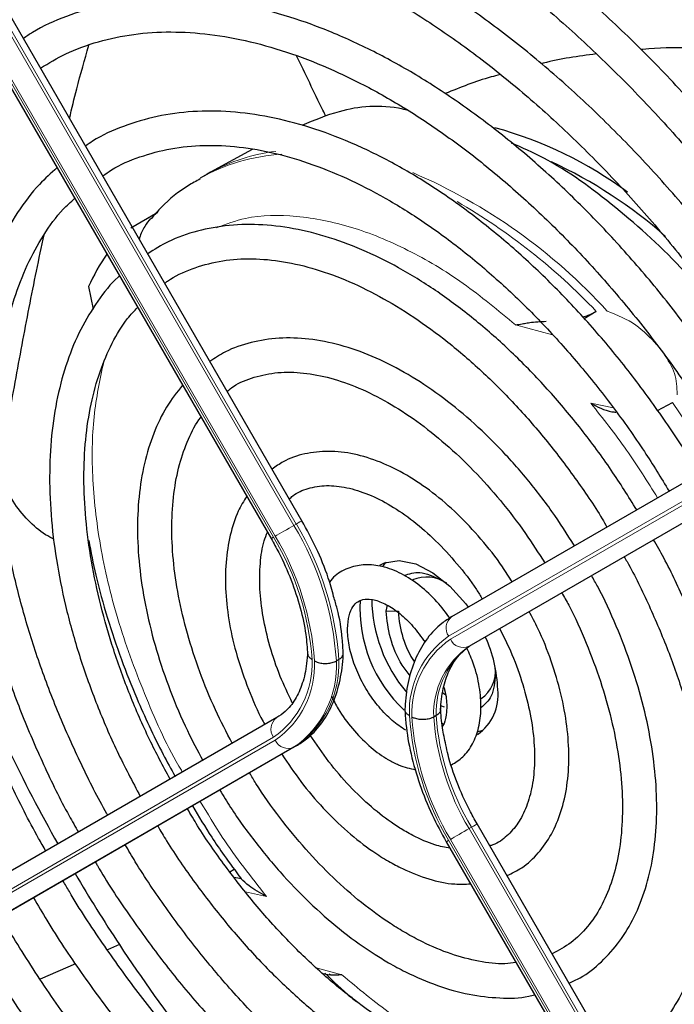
# Paper-space layout 'Blatt4' of a CAD drawing. Header units: millimetres. Extents: x 5 to 418, y 2 to 292.
# Tile 58 of 118: x 85.16 to 91.52, y 230.67 to 240.25. Entities that reach past the tile are written whole.
import ezdxf

# ---------------------------------------------------------------- set-up
doc = ezdxf.new("R2010")
doc.units = ezdxf.units.MM

psp = doc.layouts.new('Blatt4')

# ---------------------------------------------------------------- linework, layer by layer
at = {"color": 7, "linetype": 'Continuous', "lineweight": 25}
for p, q in [((87.9007, 235.3721), (83.9042, 242.2943)), ((83.6042, 242.121), (87.6007, 235.1988)), ((87.4173, 238.9842), (87.0114, 238.7613)), ((86.9798, 238.7435), (86.9096, 238.7029)), ((87.0114, 238.7613), (86.9798, 238.7435)), ((86.2365, 238.2203), (86.5002, 238.3742)), ((85.8245, 237.6498), (85.8692, 237.4295)), ((90.7612, 237.4089), (90.6456, 237.337)), ((89.3578, 234.4403), (93.3543, 236.7482)), ((89.548, 234.1653), (93.5446, 236.4732)), ((91.358, 236.445), (91.5027, 236.5236)), ((88.7197, 234.4916), (88.7308, 234.55)), ((88.2585, 234.0231), (88.235, 234.0095)), ((89.2713, 233.6986), (89.295, 233.6834)), ((89.2874, 233.5601), (89.25, 233.5731)), ((89.2047, 233.4769), (89.1811, 233.4633)), ((87.6556, 233.4573), (83.6591, 231.1494)), ((89.2604, 233.4039), (89.2813, 233.3926)), ((89.612, 233.3231), (89.6624, 233.3351)), ((87.8458, 233.1823), (83.8493, 230.8744)), ((93.5995, 225.5016), (89.6029, 232.4238)), ((89.3029, 232.2505), (93.2994, 225.3283)), ((87.1996, 231.9571), (87.2424, 231.9833)), ((86.1258, 231.2505), (86.0092, 231.1993)), ((85.6988, 231.0631), (85.3561, 230.9128)), ((88.1093, 230.9699), (88.1639, 230.9557))]:
    psp.add_line(p, q, dxfattribs=at)
at = {"color": 7, "linetype": 'Continuous', "lineweight": 18}
for p, q in [((87.8223, 235.3268), (83.8257, 242.249)), ((83.8493, 242.2626), (87.8458, 235.3404)), ((87.6245, 235.2126), (83.628, 242.1348)), ((83.6447, 242.1444), (87.6412, 235.2222)), ((90.336, 237.1803), (89.9769, 237.2775)), ((93.3233, 236.5571), (89.3267, 234.2492)), ((89.3434, 234.2203), (93.3399, 236.5282)), ((93.521, 236.4595), (89.5245, 234.1517)), ((90.7081, 236.516), (90.9291, 236.4693)), ((87.8458, 235.3404), (87.8223, 235.3268)), ((88.7197, 234.4916), (88.8375, 234.4916)), ((89.548, 234.1653), (89.5245, 234.1517)), ((83.628, 230.9583), (87.6245, 233.2662)), ((87.6412, 233.2373), (83.6447, 230.9294)), ((87.8458, 233.1823), (87.8223, 233.1687)), ((83.8257, 230.8608), (87.8223, 233.1687)), ((89.548, 232.3921), (89.5245, 232.3785)), ((89.5245, 232.3785), (93.521, 225.4563)), ((93.5446, 225.4699), (89.548, 232.3921)), ((89.3267, 232.2643), (93.3233, 225.3421)), ((93.3399, 225.3517), (89.3434, 232.2739)), ((87.5562, 231.7189), (87.353, 231.7618)), ((88.0389, 231.0247), (88.2874, 230.9574))]:
    psp.add_line(p, q, dxfattribs=at)
at = {"color": 7, "linetype": 'Continuous', "lineweight": 18, "flags": 128}
for points in [[(91.5027, 236.5236), (91.8164, 236.0594), (91.907, 235.9125)], [(87.6412, 235.2222), (87.6579, 235.2319), (87.678, 235.2435), (87.7007, 235.2566), (87.7253, 235.2708), (87.7507, 235.2855), (87.776, 235.3), (87.8001, 235.314), (87.8223, 235.3268)], [(87.8458, 235.3404), (87.8651, 235.3515), (87.8807, 235.3605), (87.8921, 235.3671), (87.8989, 235.371), (87.9007, 235.3721)], [(89.6029, 232.4238), (89.6011, 232.4227), (89.5943, 232.4188), (89.5829, 232.4122), (89.5673, 232.4032), (89.548, 232.3921)], [(89.5245, 232.3785), (89.5023, 232.3657), (89.4782, 232.3517), (89.4529, 232.3372), (89.4275, 232.3225), (89.4029, 232.3083), (89.3802, 232.2952), (89.3601, 232.2836), (89.3434, 232.2739)], [(89.3267, 232.2643), (89.3141, 232.257), (89.3061, 232.2524), (89.3029, 232.2506), (89.3029, 232.2505)]]:
    psp.add_lwpolyline(points, dxfattribs=at)
at = {"color": 7, "linetype": 'Continuous', "lineweight": 25, "flags": 128}
for points in [[(88.6572, 234.9402), (88.704, 234.9623), (88.8461, 234.9845), (89.0063, 234.9521), (89.1743, 234.8673), (89.3397, 234.7354), (89.4921, 234.5646), (89.5164, 234.5319)], [(88.7198, 234.9679), (88.7065, 234.9552), (88.6873, 234.934)]]:
    psp.add_lwpolyline(points, dxfattribs=at)
at = {"color": 7, "linetype": 'Continuous', "lineweight": 25}
for centre, radius, start, end in [((88.7513, 235.4452), 3.8866, 53.4485, 74.72547), ((88.3446, 234.6163), 4.6861, 48.72604, 64.9889), ((87.8662, 236.7014), 2.2513, 145.83955, 155.08414), ((89.1119, 234.4737), 0.3507, 55.81024, 112.86683), ((89.8273, 234.5237), 1.3635, 176.72655, 226.86042), ((90.0129, 234.6288), 1.4339, 180.69955, 220.10508), ((89.8267, 234.5317), 0.99, 182.31609, 212.78142), ((88.4912, 233.6919), 1.3132, 1.64984, 24.82643), ((89.4588, 233.909), 0.3238, 304.5077, 6.80448), ((89.35, 233.6731), 0.4575, 304.20343, 7.10875), ((99.7942, 240.2749), 16.3785, 205.73768, 209.42324), ((99.8221, 240.2872), 16.4088, 210.57672, 213.41658), ((85.4726, 222.7985), 9.2753, 78.57755, 79.00227), ((99.0579, 239.7511), 15.4758, 213.31781, 222.21309)]:
    psp.add_arc(centre, radius, start, end, dxfattribs=at)
at = {"color": 7, "linetype": 'Continuous', "lineweight": 18}
for centre, radius, start, end in [((87.8074, 237.117), 1.8224, 93.2506, 119.51711), ((87.8608, 237.2032), 1.7746, 96.9623, 118.59809), ((86.805, 233.7066), 5.4986, 42.35526, 66.72727), ((86.4054, 233.2749), 6.0053, 43.5031, 60.00238), ((85.2955, 233.8119), 2.9461, 3.84586, 30.94452), ((85.3191, 233.8255), 2.9461, 3.84586, 30.94452), ((105.0048, 205.096), 34.7719, 119.98928, 120.03464), ((85.3243, 233.8345), 2.6814, 4.03412, 30.92588), ((85.2998, 233.8193), 2.7296, 3.99715, 30.92952), ((89.4398, 234.3289), 0.1383, 126.35124, 215.18509), ((89.8388, 233.5159), 0.8944, 124.92656, 182.49063), ((89.8457, 233.5006), 0.8777, 124.91275, 182.4318), ((89.9829, 233.4932), 0.8023, 124.84397, 182.13721), ((90.0064, 233.5068), 0.8023, 124.84397, 182.13721), ((89.469, 234.2784), 0.1384, 204.8163, 293.64307), ((87.1222, 233.9859), 0.8777, 304.91275, 2.4318), ((87.1291, 233.9707), 0.8944, 304.92656, 2.49063), ((87.2662, 233.9633), 0.9698, 304.98315, 2.73052), ((87.2898, 233.9769), 0.9698, 304.98315, 2.73052), ((91.6682, 233.6673), 2.7296, 183.99715, 210.92952), ((91.6436, 233.652), 2.6814, 184.03412, 210.92588), ((91.6394, 233.6446), 2.4649, 184.21856, 210.90782), ((91.6629, 233.6582), 2.4649, 184.21856, 210.90782), ((87.7376, 233.3459), 0.1383, 126.35124, 215.18509), ((87.7668, 233.2954), 0.1384, 204.8163, 293.64307)]:
    psp.add_arc(centre, radius, start, end, dxfattribs=at)
at = {"color": 7, "linetype": 'Continuous', "lineweight": 25}
for points, knots in [([(93.5703, 236.8729), (93.5003, 236.9921), (93.3108, 237.3152), (92.9736, 237.8226), (92.5638, 238.3929), (92.1324, 238.9381), (91.683, 239.4561), (91.2178, 239.9437), (90.7393, 240.3984), (90.2501, 240.8177), (89.7527, 241.1991), (89.2499, 241.5405), (88.7443, 241.8401), (88.2386, 242.0959), (87.7356, 242.3064), (87.238, 242.4704), (86.7486, 242.5867), (86.2704, 242.6545), (85.8061, 242.6735), (85.3588, 242.6432), (84.9306, 242.5648), (84.5261, 242.4358), (84.2096, 242.2993), (84.0387, 242.1893), (83.9848, 242.1546)], [0, 0, 0, 0, 0.027836, 0.075404, 0.122977, 0.170555, 0.218143, 0.265742, 0.313355, 0.360985, 0.408634, 0.456301, 0.503986, 0.551687, 0.599395, 0.647094, 0.694763, 0.742373, 0.789887, 0.837268, 0.884487, 0.931535, 0.978434, 1, 1, 1, 1]), ([(84.1515, 241.8659), (84.1989, 241.8969), (84.3564, 241.9999), (84.652, 242.1269), (85.0352, 242.2471), (85.4418, 242.3172), (85.8672, 242.3402), (86.3095, 242.3154), (86.7659, 242.2432), (87.2341, 242.124), (87.7114, 241.9585), (88.1953, 241.7476), (88.6831, 241.4923), (89.172, 241.194), (89.6593, 240.8543), (90.1419, 240.475), (90.6173, 240.0583), (91.0826, 239.6065), (91.535, 239.1221), (91.9719, 238.6079), (92.3912, 238.0671), (92.7883, 237.5015), (93.0861, 237.0464), (93.2419, 236.7758), (93.2819, 236.7064)], [0, 0, 0, 0, 0.02099, 0.069851, 0.118688, 0.167389, 0.215899, 0.264215, 0.312366, 0.360395, 0.408346, 0.456251, 0.504137, 0.552018, 0.599903, 0.6478, 0.695711, 0.743637, 0.791578, 0.839533, 0.887498, 0.935471, 0.983451, 1, 1, 1, 1]), ([(92.9662, 236.5241), (92.8936, 236.6467), (92.7087, 236.9593), (92.3829, 237.4418), (91.9949, 237.9695), (91.586, 238.4712), (91.1599, 238.9447), (90.7189, 239.3867), (90.2658, 239.7945), (89.8034, 240.1655), (89.3345, 240.4973), (88.8618, 240.7877), (88.3883, 241.0347), (87.9169, 241.2367), (87.4506, 241.3921), (86.9924, 241.4997), (86.5453, 241.5586), (86.1125, 241.5686), (85.6974, 241.5289), (85.3016, 241.442), (84.9324, 241.3018), (84.6936, 241.1904), (84.5866, 241.1141), (84.5859, 241.1135)], [0, 0, 0, 0, 0.032875, 0.083822, 0.134775, 0.185738, 0.236713, 0.287705, 0.338718, 0.389753, 0.440814, 0.491899, 0.543005, 0.594125, 0.645237, 0.696311, 0.747305, 0.798171, 0.848856, 0.899324, 0.949573, 0.99965, 1, 1, 1, 1]), ([(84.7558, 240.8193), (84.8123, 240.8556), (84.9716, 240.9582), (85.2626, 241.0767), (85.6241, 241.1777), (86.0081, 241.2289), (86.4102, 241.233), (86.8281, 241.1894), (87.2589, 241.0986), (87.7, 240.9613), (88.1488, 240.7783), (88.6023, 240.5506), (89.0575, 240.2796), (89.5116, 239.9671), (89.9614, 239.6148), (90.404, 239.2251), (90.8363, 238.8005), (91.2555, 238.3437), (91.6588, 237.8579), (92.0427, 237.3455), (92.3855, 236.8455), (92.5878, 236.509), (92.6785, 236.358)], [0, 0, 0, 0, 0.02882, 0.081368, 0.133858, 0.186143, 0.238166, 0.289941, 0.341521, 0.392971, 0.444344, 0.49568, 0.547008, 0.598338, 0.649681, 0.701044, 0.752426, 0.803828, 0.855246, 0.906678, 0.95812, 1, 1, 1, 1]), ([(92.3633, 236.1759), (92.2724, 236.3256), (92.0757, 236.6499), (91.7434, 237.1256), (91.3758, 237.6034), (90.9886, 238.0538), (90.5857, 238.4742), (90.1696, 238.8612), (89.7432, 239.2122), (89.3097, 239.5243), (88.8721, 239.7952), (88.4334, 240.0227), (87.9968, 240.205), (87.5655, 240.3404), (87.1429, 240.4276), (86.7323, 240.4659), (86.3374, 240.4544), (85.9607, 240.3947), (85.6081, 240.2832), (85.3513, 240.1713), (85.2221, 240.0825), (85.1928, 240.0623)], [0, 0, 0, 0, 0.047335, 0.102503, 0.157679, 0.212871, 0.268083, 0.323322, 0.378591, 0.433894, 0.489232, 0.544601, 0.599988, 0.65536, 0.710671, 0.765857, 0.820841, 0.875554, 0.929964, 0.984107, 1, 1, 1, 1]), ([(85.3587, 239.7751), (85.4389, 239.8233), (85.6155, 239.9294), (85.919, 240.0379), (86.2605, 240.1104), (86.6228, 240.134), (87.0017, 240.1102), (87.3945, 240.0391), (87.7984, 239.9214), (88.2103, 239.758), (88.6274, 239.5498), (89.0464, 239.2984), (89.464, 239.0056), (89.8769, 238.6736), (90.2819, 238.3046), (90.6758, 237.9018), (91.0552, 237.4678), (91.4182, 237.0067), (91.7578, 236.5198), (91.9774, 236.1855), (92.0757, 236.0109), (92.0761, 236.0101)], [0, 0, 0, 0, 0.047732, 0.104951, 0.162001, 0.218715, 0.275061, 0.331102, 0.386935, 0.442647, 0.498302, 0.553942, 0.609585, 0.665249, 0.720938, 0.776655, 0.832397, 0.88816, 0.943939, 0.999729, 1, 1, 1, 1]), ([(85.6412, 239.2856), (85.664, 239.3818), (85.7213, 239.6245), (85.7886, 239.8562), (85.8292, 239.9962)], [0, 0, 0, 0, 0.39617, 1, 1, 1, 1]), ([(88.1339, 239.3032), (88.124, 239.3237), (88.0288, 239.5214), (87.9324, 239.7187), (87.8461, 239.8954)], [0, 0, 0, 0, 0.103823, 1, 1, 1, 1]), ([(90.7603, 239.912), (90.5869, 239.8891), (90.4071, 239.8654), (90.2339, 239.8193), (90.2278, 239.8176)], [0, 0, 0, 0, 0.9648302, 1, 1, 1, 1]), ([(92.2453, 239.9476), (92.2052, 239.9515), (92.0133, 239.9702), (91.6693, 239.9736), (91.3593, 239.9714), (91.2034, 239.9559), (91.1976, 239.9553)], [0, 0, 0, 0, 0.113999, 0.545324, 0.983102, 1, 1, 1, 1]), ([(89.8283, 239.7119), (89.7984, 239.7042), (89.6157, 239.6572), (89.4406, 239.5861), (89.2942, 239.5266)], [0, 0, 0, 0, 0.16348, 1, 1, 1, 1]), ([(85.4109, 232.1611), (85.3872, 232.2018), (85.2632, 232.4148), (85.0654, 232.814), (84.8212, 233.3537), (84.6106, 233.8993), (84.4322, 234.4447), (84.2882, 234.9861), (84.1795, 235.5191), (84.1068, 236.0395), (84.0705, 236.5432), (84.0707, 237.0262), (84.1073, 237.4847), (84.1796, 237.9152), (84.2867, 238.3145), (84.4279, 238.6794), (84.6011, 239.009), (84.8083, 239.2957), (84.969, 239.4812), (85.0681, 239.5578), (85.0791, 239.5663)], [0, 0, 0, 0, 0.01444, 0.075617, 0.136785, 0.197937, 0.259068, 0.32017, 0.381239, 0.442268, 0.503257, 0.564207, 0.625127, 0.686037, 0.746963, 0.807957, 0.869101, 0.930499, 0.992258, 1, 1, 1, 1]), ([(88.9216, 239.3663), (88.9081, 239.3694), (88.6704, 239.4247), (88.3133, 239.3899), (88.0187, 239.2663), (87.9009, 239.2169)], [0, 0, 0, 0, 0.034713, 0.614228, 1, 1, 1, 1]), ([(91.7579, 235.8263), (91.7335, 235.8688), (91.6163, 236.0725), (91.3807, 236.4207), (91.0535, 236.8649), (90.7045, 237.2821), (90.3394, 237.6702), (89.9605, 238.0253), (89.5712, 238.3443), (89.1748, 238.6242), (88.7745, 238.8626), (88.3738, 239.0569), (87.9762, 239.2052), (87.5852, 239.3058), (87.2045, 239.3575), (86.8382, 239.3592), (86.4895, 239.3123), (86.1647, 239.213), (85.933, 239.1129), (85.8197, 239.0323), (85.7969, 239.0161)], [0, 0, 0, 0, 0.015977, 0.076619, 0.137271, 0.197942, 0.258641, 0.319377, 0.380158, 0.440989, 0.501871, 0.562796, 0.623736, 0.68463, 0.74539, 0.805902, 0.866048, 0.925763, 0.985086, 1, 1, 1, 1]), ([(85.9641, 238.7264), (85.9919, 238.7462), (86.1024, 238.8249), (86.3224, 238.9162), (86.6223, 238.9984), (86.9454, 239.0301), (87.2856, 239.0149), (87.6402, 238.9523), (88.0059, 238.8432), (88.3794, 238.6886), (88.7574, 238.4896), (89.1366, 238.2481), (89.5131, 237.9659), (89.8835, 237.6458), (90.2441, 237.2905), (90.5916, 236.9034), (90.9217, 236.4876), (91.2177, 236.073), (91.391, 235.7894), (91.4701, 235.6601)], [0, 0, 0, 0, 0.0213, 0.084609, 0.147915, 0.210788, 0.273103, 0.334941, 0.396461, 0.457805, 0.519077, 0.580333, 0.641603, 0.702907, 0.764251, 0.825634, 0.887048, 0.948488, 1, 1, 1, 1]), ([(92.2114, 237.0893), (92.0188, 237.3317), (91.6237, 237.8287), (90.9543, 238.4327), (90.3795, 238.8536), (90.0423, 238.9994), (89.9377, 239.0447)], [0, 0, 0, 0, 0.27983, 0.573837, 0.867844, 1, 1, 1, 1]), ([(85.5187, 238.8049), (85.4609, 238.7528), (85.3198, 238.6257), (85.1314, 238.3756), (84.9507, 238.0641), (84.8057, 237.7141), (84.6964, 237.3304), (84.6242, 236.9159), (84.5899, 236.4747), (84.5937, 236.0109), (84.6354, 235.5289), (84.7146, 235.0331), (84.8303, 234.5278), (84.9815, 234.0175), (85.1663, 233.5065), (85.3852, 233.0005), (85.5732, 232.6111), (85.6966, 232.3968), (85.7272, 232.3437)], [0, 0, 0, 0, 0.045337, 0.11062, 0.176282, 0.242384, 0.308874, 0.375644, 0.442577, 0.509583, 0.576595, 0.64358, 0.710528, 0.777438, 0.844314, 0.911165, 0.977999, 1, 1, 1, 1]), ([(86.9121, 238.6973), (86.8723, 238.6757), (86.7358, 238.6015), (86.5734, 238.4711), (86.4669, 238.3476), (86.4336, 238.3091)], [0, 0, 0, 0, 0.220093, 0.756421, 1, 1, 1, 1]), ([(86.0133, 232.509), (86.0106, 232.5137), (85.9158, 232.6741), (85.7535, 233.0035), (85.5314, 233.4925), (85.3438, 233.9876), (85.1884, 234.4816), (85.0678, 234.9703), (84.9826, 235.449), (84.9335, 235.9129), (84.9209, 236.3576), (84.9445, 236.7789), (85.0038, 237.1727), (85.0979, 237.5353), (85.2252, 237.8644), (85.3859, 238.1545), (85.5411, 238.3708), (85.6526, 238.4735), (85.6901, 238.508)], [0, 0, 0, 0, 0.002079, 0.0709956, 0.1399002, 0.2087813, 0.2776278, 0.3464294, 0.4151767, 0.4838633, 0.5524879, 0.6210596, 0.6896049, 0.758159, 0.8268012, 0.8956606, 0.9649124, 1, 1, 1, 1]), ([(86.4284, 238.3131), (86.4088, 238.2881), (86.3659, 238.2334), (86.3306, 238.1604), (86.3205, 238.1158), (86.3194, 238.111)], [0, 0, 0, 0, 0.428379, 0.939585, 1, 1, 1, 1]), ([(91.1551, 235.4782), (91.0741, 235.6079), (90.9053, 235.8784), (90.6194, 236.2643), (90.3081, 236.6363), (89.9797, 236.9782), (89.6382, 237.2865), (89.2872, 237.5576), (88.9302, 237.7885), (88.571, 237.9762), (88.2134, 238.1183), (87.8614, 238.2127), (87.5194, 238.2576), (87.1916, 238.2528), (86.8835, 238.1965), (86.6168, 238.1044), (86.4664, 238.0104), (86.4011, 237.9695)], [0, 0, 0, 0, 0.062858, 0.131038, 0.199246, 0.2675, 0.335815, 0.404205, 0.472678, 0.541229, 0.609831, 0.678385, 0.746745, 0.814711, 0.882086, 0.948789, 1, 1, 1, 1]), ([(84.9769, 235.998), (85.0226, 236.2383), (85.1143, 236.7204), (85.2452, 237.4462), (85.3443, 237.9186), (85.3935, 238.1538)], [0, 0, 0, 0, 0.33288, 0.667872, 1, 1, 1, 1]), ([(86.5671, 237.6819), (86.5761, 237.689), (86.6551, 237.7514), (86.8295, 237.8267), (87.0904, 237.903), (87.3761, 237.9277), (87.6785, 237.9058), (87.9945, 237.8367), (88.3204, 237.7217), (88.6526, 237.562), (88.9874, 237.359), (89.3206, 237.1151), (89.6483, 236.8329), (89.9662, 236.5156), (90.271, 236.1673), (90.5561, 235.7905), (90.7552, 235.5026), (90.8501, 235.3373), (90.8653, 235.3109)], [0, 0, 0, 0, 0.009214, 0.081011, 0.153071, 0.224451, 0.2949, 0.364606, 0.433868, 0.502926, 0.57193, 0.640938, 0.709995, 0.779115, 0.848296, 0.917527, 0.986793, 1, 1, 1, 1]), ([(86.1262, 237.7527), (86.1221, 237.7492), (86.0413, 237.6814), (85.9122, 237.5101), (85.7439, 237.2388), (85.6136, 236.9258), (85.5184, 236.5801), (85.4608, 236.2039), (85.4412, 235.8021), (85.46, 235.3795), (85.5166, 234.941), (85.6104, 234.4916), (85.7398, 234.0363), (85.904, 233.5805), (86.098, 233.1289), (86.2521, 232.8367), (86.3288, 232.6912)], [0, 0, 0, 0, 0.0040331, 0.0787105, 0.15389, 0.2297523, 0.3062488, 0.3831976, 0.4603971, 0.5376927, 0.6149725, 0.6922005, 0.7693684, 0.8464819, 0.9235537, 1, 1, 1, 1]), ([(86.6186, 232.8585), (86.5505, 232.9863), (86.4072, 233.2554), (86.2243, 233.6776), (86.0647, 234.1156), (85.9392, 234.5516), (85.8485, 234.9797), (85.7936, 235.3948), (85.775, 235.7916), (85.7923, 236.1654), (85.8452, 236.5113), (85.9318, 236.8261), (86.0523, 237.1038), (86.176, 237.3131), (86.2695, 237.4127), (86.3023, 237.4477)], [0, 0, 0, 0, 0.072943, 0.153521, 0.234056, 0.314528, 0.394918, 0.475208, 0.555393, 0.63548, 0.715511, 0.795552, 0.875749, 0.95636, 1, 1, 1, 1]), ([(90.6287, 237.355), (90.6467, 237.36), (90.6964, 237.3737), (90.736, 237.3952), (90.7612, 237.4089)], [0, 0, 0, 0, 0.362002, 1, 1, 1, 1]), ([(89.9769, 237.2775), (89.9981, 237.2807), (90.0329, 237.286), (90.081, 237.2943), (90.1539, 237.3066), (90.2195, 237.3094), (90.2753, 237.3118)], [0, 0, 0, 0, 0.259433, 0.424802, 0.511819, 1, 1, 1, 1]), ([(90.5506, 235.1291), (90.4785, 235.2419), (90.3295, 235.4751), (90.0748, 235.802), (89.7981, 236.1099), (89.5059, 236.3852), (89.203, 236.6243), (88.8934, 236.8232), (88.5813, 236.9785), (88.2712, 237.0873), (87.968, 237.1469), (87.6765, 237.1564), (87.404, 237.113), (87.1773, 237.036), (87.0552, 236.9543), (87.0062, 236.9215)], [0, 0, 0, 0, 0.074384, 0.153857, 0.233394, 0.313032, 0.392803, 0.472727, 0.552799, 0.632945, 0.712925, 0.792378, 0.870881, 0.948205, 1, 1, 1, 1]), ([(87.1733, 236.6321), (87.1931, 236.6479), (87.2713, 236.7104), (87.4344, 236.774), (87.6617, 236.8208), (87.9119, 236.8171), (88.1766, 236.7669), (88.4519, 236.6707), (88.7335, 236.53), (89.0171, 236.3469), (89.2979, 236.1238), (89.5715, 235.8644), (89.8321, 235.5721), (90.0654, 235.2706), (90.1995, 235.0588), (90.2609, 234.9618)], [0, 0, 0, 0, 0.0289718, 0.1142789, 0.1997976, 0.2836232, 0.3657637, 0.4469139, 0.5276542, 0.6083059, 0.6889878, 0.7697749, 0.8506782, 0.9316791, 1, 1, 1, 1]), ([(86.7391, 236.6911), (86.6854, 236.6225), (86.5757, 236.4825), (86.4534, 236.2244), (86.3629, 235.9323), (86.3103, 235.6085), (86.2959, 235.2591), (86.3201, 234.8895), (86.3822, 234.506), (86.4808, 234.1142), (86.6153, 233.7205), (86.7662, 233.36), (86.8847, 233.1377), (86.9359, 233.0417)], [0, 0, 0, 0, 0.087458, 0.178657, 0.271088, 0.364497, 0.458466, 0.552645, 0.646789, 0.740833, 0.834772, 0.928628, 1, 1, 1, 1]), ([(90.7081, 236.516), (90.7722, 236.4811), (90.8466, 236.4406), (90.9394, 236.4294), (90.9523, 236.4279)], [0, 0, 0, 0, 0.861249, 1, 1, 1, 1]), ([(87.2234, 233.2078), (87.1674, 233.3155), (87.0486, 233.5438), (86.9029, 233.9031), (86.7817, 234.2751), (86.6954, 234.6416), (86.6445, 234.9955), (86.6295, 235.331), (86.6503, 235.6419), (86.7046, 235.9245), (86.7944, 236.1684), (86.8677, 236.32), (86.9173, 236.3781), (86.9188, 236.3799)], [0, 0, 0, 0, 0.090298, 0.19153, 0.29266, 0.393638, 0.494422, 0.594988, 0.69535, 0.795611, 0.895939, 0.99677, 1, 1, 1, 1]), ([(85.4902, 235.1916), (85.4626, 235.2056), (85.3715, 235.252), (85.2361, 235.3722), (85.1067, 235.5284), (85.0165, 235.6938), (84.973, 235.8304), (84.9676, 235.9402), (84.9749, 235.9855), (84.9769, 235.998)], [0, 0, 0, 0, 0.108489, 0.357548, 0.606037, 0.752666, 0.900362, 0.972485, 1, 1, 1, 1]), ([(89.9427, 234.7781), (89.9122, 234.8274), (89.8207, 234.9752), (89.6423, 235.1988), (89.4146, 235.4426), (89.1714, 235.6515), (88.9193, 235.8218), (88.6627, 235.9487), (88.4073, 236.0277), (88.159, 236.0563), (87.927, 236.03), (87.7407, 235.9689), (87.6463, 235.8993), (87.6113, 235.8734)], [0, 0, 0, 0, 0.04971, 0.148978, 0.248408, 0.348108, 0.448168, 0.548614, 0.64925, 0.749315, 0.847677, 0.943478, 1, 1, 1, 1]), ([(87.7784, 235.584), (87.7893, 235.5946), (87.841, 235.6445), (87.9579, 235.6916), (88.1325, 235.7222), (88.3325, 235.7018), (88.5447, 235.6358), (88.7639, 235.5256), (88.9848, 235.3736), (89.2024, 235.1834), (89.4085, 234.9581), (89.5613, 234.7645), (89.6356, 234.6423), (89.6543, 234.6115)], [0, 0, 0, 0, 0.029258, 0.138407, 0.250078, 0.356664, 0.459361, 0.560618, 0.661623, 0.762745, 0.864149, 0.965811, 1, 1, 1, 1]), ([(87.3635, 235.6097), (87.3346, 235.5629), (87.265, 235.4503), (87.1975, 235.2335), (87.1557, 234.9695), (87.1539, 234.6791), (87.1907, 234.3716), (87.2645, 234.0538), (87.3767, 233.7353), (87.4707, 233.5116), (87.5341, 233.4008), (87.5399, 233.3906)], [0, 0, 0, 0, 0.088797, 0.21354, 0.340937, 0.469926, 0.599428, 0.728789, 0.857907, 0.986829, 1, 1, 1, 1]), ([(88.2087, 234.635), (88.1924, 234.6951), (88.1493, 234.854), (88.0456, 235.1042), (87.9475, 235.2857), (87.9007, 235.3721)], [0, 0, 0, 0, 0.241522, 0.639043, 1, 1, 1, 1]), ([(87.8062, 233.6022), (87.7656, 233.6876), (87.6793, 233.8691), (87.5847, 234.1518), (87.5178, 234.4385), (87.4864, 234.7114), (87.4915, 234.9597), (87.5185, 235.1462), (87.5533, 235.2339), (87.5643, 235.2618)], [0, 0, 0, 0, 0.140593, 0.298994, 0.456939, 0.614254, 0.770852, 0.926891, 1, 1, 1, 1]), ([(87.6007, 235.1988), (87.6257, 235.1539), (87.6988, 235.0226), (87.7995, 234.7962), (87.8881, 234.5264), (87.9405, 234.2813), (87.951, 234.1357), (87.9556, 234.0718)], [0, 0, 0, 0, 0.121243, 0.354097, 0.586718, 0.818525, 1, 1, 1, 1]), ([(91.1018, 229.8277), (91.1366, 229.8437), (91.2618, 229.9012), (91.4503, 230.0482), (91.6632, 230.2647), (91.8422, 230.5244), (91.9879, 230.8212), (92.0981, 231.1535), (92.1714, 231.5176), (92.2068, 231.9093), (92.2039, 232.3239), (92.1629, 232.7564), (92.0845, 233.2019), (91.9696, 233.6552), (91.8202, 234.1117), (91.636, 234.5653), (91.4682, 234.9263), (91.3529, 235.1294), (91.3195, 235.1882)], [0, 0, 0, 0, 0.025432, 0.09144, 0.157422, 0.22372, 0.290583, 0.358045, 0.425981, 0.494211, 0.562575, 0.63096, 0.699308, 0.767604, 0.835849, 0.904052, 0.972225, 1, 1, 1, 1]), ([(85.8278, 235.1791), (85.8491, 235.0678), (85.897, 234.8186), (86.0046, 234.4313), (86.1386, 234.0304), (86.2772, 233.6805), (86.4153, 233.3726), (86.5384, 233.1185), (86.6281, 232.9571), (86.6673, 232.8866)], [0, 0, 0, 0, 0.1462633, 0.3272573, 0.5007674, 0.6642332, 0.7811274, 0.9044572, 1, 1, 1, 1]), ([(91.0327, 235.0226), (91.042, 235.0067), (91.1321, 234.8525), (91.2776, 234.5471), (91.4641, 234.1121), (91.6158, 233.6736), (91.7343, 233.2389), (91.8175, 232.8131), (91.8648, 232.4014), (91.8758, 232.009), (91.851, 231.6407), (91.7909, 231.301), (91.6971, 230.9937), (91.5709, 230.7222), (91.4145, 230.4879), (91.2269, 230.2964), (91.0665, 230.172), (90.9603, 230.1269), (90.9352, 230.1162)], [0, 0, 0, 0, 0.007987, 0.077271, 0.146533, 0.215753, 0.284916, 0.354005, 0.423006, 0.491916, 0.560748, 0.629544, 0.698364, 0.767357, 0.836765, 0.906897, 0.977993, 1, 1, 1, 1]), ([(89.3441, 234.418), (89.3015, 234.4752), (89.2113, 234.5962), (89.0486, 234.7455), (88.8688, 234.864), (88.6886, 234.9326), (88.5169, 234.9517), (88.3596, 234.9218), (88.2378, 234.861), (88.1855, 234.797), (88.168, 234.7755)], [0, 0, 0, 0, 0.126718, 0.268234, 0.411401, 0.556585, 0.683781, 0.805045, 0.934619, 1, 1, 1, 1]), ([(88.8943, 234.8388), (88.9431, 234.8559), (89.0468, 234.8923), (89.1796, 234.8306), (89.25, 234.7979)], [0, 0, 0, 0, 0.470262, 1, 1, 1, 1]), ([(90.4971, 230.875), (90.5333, 230.8912), (90.6488, 230.9427), (90.8156, 231.0788), (90.9936, 231.2769), (91.1369, 231.5164), (91.2459, 231.7912), (91.3183, 232.0993), (91.3528, 232.4359), (91.3488, 232.7956), (91.3066, 233.1725), (91.2267, 233.5606), (91.1115, 233.9544), (90.9602, 234.3466), (90.8267, 234.6439), (90.7355, 234.8038), (90.7153, 234.8393)], [0, 0, 0, 0, 0.034804, 0.110957, 0.187067, 0.263784, 0.341517, 0.420224, 0.499594, 0.579283, 0.659033, 0.738718, 0.818313, 0.897826, 0.977281, 1, 1, 1, 1]), ([(88.3027, 234.0771), (88.2997, 234.1266), (88.291, 234.2696), (88.2626, 234.4574), (88.2205, 234.5959), (88.2087, 234.635)], [0, 0, 0, 0, 0.275641, 0.795667, 1, 1, 1, 1]), ([(90.4263, 234.6725), (90.4491, 234.632), (90.5389, 234.4729), (90.6673, 234.1831), (90.8076, 233.811), (90.9127, 233.4404), (90.9834, 233.0788), (91.0181, 232.7324), (91.017, 232.4072), (90.9808, 232.1087), (90.911, 231.8419), (90.8098, 231.6103), (90.6787, 231.4175), (90.5222, 231.2617), (90.3962, 231.1934), (90.3331, 231.1592)], [0, 0, 0, 0, 0.027614, 0.108697, 0.189719, 0.270641, 0.351426, 0.432043, 0.512486, 0.59279, 0.673063, 0.753515, 0.834611, 0.917039, 1, 1, 1, 1]), ([(88.9091, 233.3364), (88.8869, 233.3501), (88.8219, 233.3905), (88.7105, 233.4879), (88.5868, 233.6346), (88.4809, 233.8054), (88.4011, 233.987), (88.3532, 234.1656), (88.3391, 234.3263), (88.356, 234.4559), (88.3954, 234.544), (88.4441, 234.5915), (88.5023, 234.6136), (88.5989, 234.6089), (88.7185, 234.5642), (88.8515, 234.4748), (88.9834, 234.3498), (89.0594, 234.2436), (89.0976, 234.1903)], [0, 0, 0, 0, 0.032778, 0.096298, 0.160575, 0.225403, 0.29037, 0.354897, 0.418511, 0.481016, 0.543198, 0.607254, 0.68171, 0.742597, 0.808137, 0.871777, 0.935579, 1, 1, 1, 1]), ([(88.9519, 233.8652), (88.9253, 233.8989), (88.8392, 234.008), (88.745, 234.2391), (88.7281, 234.4075), (88.7197, 234.4916)], [0, 0, 0, 0, 0.182718, 0.591359, 1, 1, 1, 1]), ([(89.3578, 234.4403), (89.3248, 234.4192), (89.2355, 234.362), (89.1138, 234.233), (89.0052, 234.0486), (88.9334, 233.8321), (88.9066, 233.6532), (88.9018, 233.5502), (88.9009, 233.5317)], [0, 0, 0, 0, 0.1203368, 0.3258354, 0.5327833, 0.7445269, 0.9541311, 1, 1, 1, 1]), ([(89.8931, 231.9212), (89.9424, 231.9447), (90.0566, 231.9989), (90.2031, 232.1373), (90.3321, 232.3208), (90.4254, 232.5411), (90.4825, 232.7933), (90.5015, 233.0734), (90.4815, 233.3743), (90.4235, 233.6886), (90.3276, 234.0077), (90.2223, 234.2779), (90.1386, 234.4348), (90.1094, 234.4894)], [0, 0, 0, 0, 0.0709895, 0.1641959, 0.2575599, 0.3526288, 0.4498979, 0.5487885, 0.6484077, 0.7480702, 0.8475585, 0.946872, 1, 1, 1, 1]), ([(89.8208, 234.3228), (89.8517, 234.2634), (89.9319, 234.1091), (90.0286, 233.8515), (90.1103, 233.5612), (90.1561, 233.2817), (90.1668, 233.0214), (90.1431, 232.7878), (90.0874, 232.5874), (90.0039, 232.4233), (89.8929, 232.3014), (89.8012, 232.2308), (89.7363, 232.2141), (89.7256, 232.2113)], [0, 0, 0, 0, 0.063601, 0.165373, 0.266904, 0.368074, 0.468795, 0.569085, 0.669207, 0.76971, 0.872125, 0.978915, 1, 1, 1, 1]), ([(89.2481, 233.5256), (89.2506, 233.5638), (89.258, 233.6751), (89.2951, 233.8372), (89.3668, 233.9939), (89.4528, 234.1016), (89.5197, 234.1463), (89.548, 234.1653)], [0, 0, 0, 0, 0.121998, 0.35528, 0.588901, 0.826298, 1, 1, 1, 1]), ([(87.9556, 234.097), (87.953, 234.0588), (87.9457, 233.9475), (87.9086, 233.7854), (87.8368, 233.6287), (87.7509, 233.521), (87.6839, 233.4763), (87.6556, 233.4573)], [0, 0, 0, 0, 0.121998, 0.35528, 0.588901, 0.826298, 1, 1, 1, 1]), ([(87.8458, 233.1823), (87.8788, 233.2034), (87.9682, 233.2606), (88.0898, 233.3896), (88.1984, 233.574), (88.2702, 233.7905), (88.297, 233.9694), (88.3019, 234.0724), (88.3027, 234.0909)], [0, 0, 0, 0, 0.120337, 0.325835, 0.532783, 0.744527, 0.954131, 1, 1, 1, 1]), ([(87.9554, 234.0826), (87.9554, 234.0816), (87.955, 234.0758), (87.9584, 234.0651), (87.9658, 234.0511), (87.976, 234.0398), (87.9868, 234.031), (87.9941, 234.0261), (87.9984, 234.0236), (87.9991, 234.0232)], [0, 0, 0, 0, 0.043164, 0.266738, 0.48434, 0.708238, 0.839781, 0.97267, 1, 1, 1, 1]), ([(88.2585, 234.0231), (88.2641, 234.0266), (88.2755, 234.0339), (88.2882, 234.0465), (88.2971, 234.0602), (88.3018, 234.0723), (88.3019, 234.0797), (88.3019, 234.0822)], [0, 0, 0, 0, 0.218214, 0.442758, 0.660971, 0.885507, 1, 1, 1, 1]), ([(89.3529, 232.9981), (89.392, 233.022), (89.4758, 233.0731), (89.5651, 233.2012), (89.6247, 233.3602), (89.6471, 233.5472), (89.6299, 233.7558), (89.5829, 233.9564), (89.5276, 234.081), (89.5044, 234.1331)], [0, 0, 0, 0, 0.12448, 0.266559, 0.411606, 0.564488, 0.723656, 0.884548, 1, 1, 1, 1]), ([(88.0227, 234.0096), (88.0235, 234.0091), (88.0278, 234.0067), (88.0362, 234.0025), (88.0513, 233.9963), (88.0708, 233.9905), (88.0949, 233.986), (88.1201, 233.9839), (88.1454, 233.9842), (88.1704, 233.9871), (88.194, 233.9923), (88.2161, 233.9996), (88.2286, 234.0062), (88.235, 234.0095)], [0, 0, 0, 0, 0.01342, 0.077283, 0.141796, 0.247648, 0.356562, 0.462304, 0.571105, 0.676797, 0.78555, 0.891242, 1, 1, 1, 1]), ([(89.7803, 233.8793), (89.7735, 233.802), (89.7608, 233.6573), (89.6783, 233.5862), (89.6399, 233.5532)], [0, 0, 0, 0, 0.534725, 1, 1, 1, 1]), ([(89.2822, 233.7517), (89.2894, 233.7216), (89.3102, 233.6341), (89.3085, 233.5107), (89.2908, 233.4103), (89.2709, 233.3784), (89.2651, 233.3691)], [0, 0, 0, 0, 0.179637, 0.523495, 0.861797, 1, 1, 1, 1]), ([(88.1863, 233.668), (88.2077, 233.6256), (88.2649, 233.5121), (88.3896, 233.3458), (88.5467, 233.1823), (88.6688, 233.0914), (88.7662, 233.0334), (88.8618, 232.9834), (88.9505, 232.9629), (89.0058, 232.9502)], [0, 0, 0, 0, 0.115772, 0.309757, 0.504702, 0.690871, 0.718511, 0.824468, 1, 1, 1, 1]), ([(88.9009, 233.5455), (88.9038, 233.496), (88.912, 233.3531), (88.9551, 233.1057), (89.0416, 232.8075), (89.1572, 232.5185), (89.2559, 232.3369), (89.3029, 232.2505)], [0, 0, 0, 0, 0.119661, 0.345415, 0.570792, 0.795741, 1, 1, 1, 1]), ([(88.9452, 233.477), (88.9445, 233.4774), (88.9402, 233.4799), (88.9329, 233.4848), (88.9223, 233.4935), (88.9121, 233.5048), (88.9046, 233.5186), (88.9012, 233.5293), (88.9015, 233.5351), (88.9016, 233.5361)], [0, 0, 0, 0, 0.027692, 0.159469, 0.292587, 0.511005, 0.735743, 0.953935, 1, 1, 1, 1]), ([(89.1811, 233.4633), (89.175, 233.46), (89.1625, 233.4535), (89.1406, 233.4462), (89.1168, 233.4409), (89.092, 233.4381), (89.0665, 233.4377), (89.0415, 233.4397), (89.0172, 233.4442), (88.9977, 233.45), (88.9824, 233.4562), (88.9739, 233.4605), (88.9696, 233.4629), (88.9688, 233.4634)], [0, 0, 0, 0, 0.105647, 0.214359, 0.320006, 0.428712, 0.534438, 0.643221, 0.749098, 0.858039, 0.922043, 0.986702, 1, 1, 1, 1]), ([(89.248, 233.5354), (89.2479, 233.5331), (89.2479, 233.526), (89.2433, 233.5141), (89.2345, 233.5005), (89.2217, 233.4878), (89.2104, 233.4805), (89.2047, 233.4769)], [0, 0, 0, 0, 0.1062745, 0.3265145, 0.5531299, 0.7733701, 1, 1, 1, 1]), ([(89.3007, 233.192), (89.2877, 233.2476), (89.2588, 233.3721), (89.2519, 233.4871), (89.2481, 233.5508)], [0, 0, 0, 0, 0.446374, 1, 1, 1, 1]), ([(89.3397, 232.1868), (89.2913, 232.196), (89.1771, 232.2177), (89.0282, 232.284), (88.8944, 232.3571), (88.7598, 232.4412), (88.5748, 232.5827), (88.3614, 232.7881), (88.1589, 233.0235), (88.0405, 233.2002), (87.9813, 233.2885)], [0, 0, 0, 0, 0.112168, 0.264833, 0.312906, 0.391862, 0.543416, 0.695468, 0.84795, 1, 1, 1, 1]), ([(89.6029, 232.4238), (89.5779, 232.4687), (89.5046, 232.6001), (89.4057, 232.8259), (89.3299, 233.0409), (89.3069, 233.16), (89.3007, 233.192)], [0, 0, 0, 0, 0.180366, 0.526768, 0.872823, 1, 1, 1, 1]), ([(87.7062, 233.1016), (87.7662, 233.0117), (87.8903, 232.8255), (88.106, 232.5726), (88.341, 232.3434), (88.556, 232.1761), (88.7358, 232.0625), (88.9176, 231.966), (89.1335, 231.883), (89.3569, 231.8326), (89.4884, 231.8386), (89.5394, 231.841)], [0, 0, 0, 0, 0.120708, 0.249746, 0.379057, 0.508773, 0.587522, 0.656403, 0.78692, 0.917396, 1, 1, 1, 1]), ([(89.9818, 231.0746), (89.9463, 231.0702), (89.8337, 231.0562), (89.6213, 231.0824), (89.3524, 231.1515), (89.1122, 231.2522), (88.9147, 231.3578), (88.7165, 231.4797), (88.4788, 231.6525), (88.2017, 231.8961), (87.9341, 232.1738), (87.6831, 232.4826), (87.5008, 232.7338), (87.4117, 232.8856), (87.3915, 232.9199)], [0, 0, 0, 0, 0.047799, 0.151464, 0.253393, 0.354451, 0.41296, 0.46559, 0.566257, 0.667097, 0.768083, 0.869204, 0.970426, 1, 1, 1, 1]), ([(87.1034, 232.7536), (87.1373, 232.697), (87.2445, 232.5176), (87.4517, 232.2357), (87.7194, 231.9136), (88.0052, 231.6226), (88.3033, 231.3657), (88.5514, 231.1892), (88.753, 231.0666), (88.9556, 230.9574), (89.2182, 230.8451), (89.526, 230.7585), (89.8229, 230.7262), (90.0368, 230.728), (90.1437, 230.7566), (90.1625, 230.7616)], [0, 0, 0, 0, 0.043227, 0.137062, 0.230954, 0.324945, 0.419075, 0.513378, 0.553496, 0.603349, 0.697902, 0.792503, 0.886726, 0.980084, 1, 1, 1, 1]), ([(90.6013, 230.0016), (90.5671, 229.9927), (90.4453, 229.9612), (90.2124, 229.9558), (89.9079, 229.9855), (89.5892, 230.0649), (89.2677, 230.187), (89.0392, 230.3022), (88.8633, 230.4024), (88.6812, 230.5135), (88.4004, 230.7116), (88.0712, 230.986), (87.751, 231.2962), (87.4431, 231.6383), (87.1535, 232.0096), (86.9333, 232.3224), (86.8197, 232.5157), (86.7872, 232.571)], [0, 0, 0, 0, 0.032329, 0.115134, 0.196873, 0.277819, 0.358317, 0.434253, 0.443254, 0.485269, 0.565494, 0.645808, 0.726194, 0.806653, 0.887173, 0.967737, 1, 1, 1, 1]), ([(86.835, 232.5985), (86.8968, 232.4961), (86.9954, 232.3326), (87.1558, 232.0982), (87.2536, 231.9669), (87.3093, 231.8921)], [0, 0, 0, 0, 0.419366, 0.6690605, 1, 1, 1, 1]), ([(86.4984, 232.4042), (86.5266, 232.3557), (86.6383, 232.1639), (86.8596, 231.8468), (87.1587, 231.4586), (87.4781, 231.099), (87.8122, 230.7706), (88.1581, 230.4773), (88.47, 230.2529), (88.7285, 230.0933), (88.9879, 229.952), (89.2902, 229.8161), (89.6448, 229.7019), (89.9918, 229.6356), (90.325, 229.6221), (90.5878, 229.6436), (90.7304, 229.6877), (90.7747, 229.7013)], [0, 0, 0, 0, 0.0260214, 0.1030807, 0.1801621, 0.2572842, 0.3344654, 0.4117227, 0.4890695, 0.5388676, 0.5797055, 0.657194, 0.7347254, 0.8121151, 0.8891585, 0.9656185, 1, 1, 1, 1]), ([(91.2151, 228.9385), (91.2011, 228.9334), (91.0912, 228.8934), (90.863, 228.8633), (90.5326, 228.8522), (90.184, 228.893), (89.8234, 228.9795), (89.4533, 229.1123), (89.1468, 229.257), (88.8989, 229.3941), (88.6507, 229.5446), (88.3323, 229.7645), (87.9584, 230.0653), (87.5922, 230.4028), (87.2377, 230.774), (86.8976, 231.1751), (86.5775, 231.6035), (86.338, 231.9543), (86.2149, 232.1662), (86.1826, 232.2218)], [0, 0, 0, 0, 0.010331, 0.081097, 0.151268, 0.220842, 0.28997, 0.358829, 0.427557, 0.457972, 0.493968, 0.562628, 0.631343, 0.700101, 0.768903, 0.837746, 0.906621, 0.975519, 1, 1, 1, 1]), ([(85.8918, 232.0539), (85.8985, 232.042), (85.9968, 231.8683), (86.2111, 231.5478), (86.5336, 231.0987), (86.8792, 230.6764), (87.2413, 230.2824), (87.6179, 229.9209), (88.0054, 229.5947), (88.3816, 229.3211), (88.6987, 229.1231), (89.0165, 228.9488), (89.3538, 228.7923), (89.7504, 228.653), (90.1397, 228.5618), (90.5182, 228.5191), (90.8805, 228.5286), (91.171, 228.57), (91.3311, 228.6266), (91.3843, 228.6454)], [0, 0, 0, 0, 0.00489, 0.071718, 0.138555, 0.205411, 0.272296, 0.33922, 0.406191, 0.473218, 0.530554, 0.565918, 0.633038, 0.700192, 0.767278, 0.834196, 0.900813, 0.967008, 1, 1, 1, 1]), ([(91.8226, 227.8862), (91.7694, 227.867), (91.6098, 227.8093), (91.3185, 227.7638), (90.9538, 227.7477), (90.5715, 227.7816), (90.1763, 227.862), (89.7705, 227.989), (89.3647, 228.1585), (89.0761, 228.3077), (88.8535, 228.4347), (88.6233, 228.5737), (88.2715, 228.8132), (87.8574, 229.1375), (87.4505, 229.4992), (87.0541, 229.8955), (86.6715, 230.3234), (86.305, 230.7793), (85.9604, 231.2613), (85.7172, 231.6275), (85.5978, 231.8365), (85.5774, 231.8723)], [0, 0, 0, 0, 0.031219, 0.093709, 0.155812, 0.217519, 0.278913, 0.340099, 0.401169, 0.458925, 0.466609, 0.498605, 0.559596, 0.620625, 0.681681, 0.742768, 0.803883, 0.865022, 0.92618, 0.987351, 1, 1, 1, 1]), ([(87.5562, 231.7189), (87.494, 231.7535), (87.3908, 231.8109), (87.3326, 231.8675), (87.3095, 231.89)], [0, 0, 0, 0, 0.602753, 1, 1, 1, 1]), ([(85.2898, 231.7062), (85.3325, 231.6327), (85.4778, 231.3828), (85.7526, 230.9744), (86.1104, 230.4855), (86.4897, 230.0229), (86.8859, 229.5888), (87.2966, 229.1867), (87.7188, 228.8194), (88.1495, 228.4898), (88.4922, 228.2624), (88.7671, 228.0988), (89.0424, 227.9472), (89.4115, 227.7722), (89.8461, 227.6104), (90.2739, 227.4961), (90.6916, 227.4307), (91.096, 227.4137), (91.4821, 227.449), (91.7822, 227.5085), (91.9442, 227.5732), (91.9923, 227.5924)], [0, 0, 0, 0, 0.024893, 0.084681, 0.144477, 0.204286, 0.264115, 0.32397, 0.383856, 0.443777, 0.503736, 0.525177, 0.556785, 0.616785, 0.676812, 0.736803, 0.796699, 0.856424, 0.915894, 0.975048, 1, 1, 1, 1]), ([(92.4307, 226.8329), (92.3961, 226.8184), (92.2483, 226.7563), (91.9629, 226.6939), (91.5773, 226.6476), (91.1719, 226.6523), (90.7518, 226.7037), (90.319, 226.8024), (89.8764, 226.9475), (89.4347, 227.1347), (89.1109, 227.3015), (88.8588, 227.4448), (88.5984, 227.6015), (88.2159, 227.8587), (87.7652, 228.2044), (87.3212, 228.588), (86.887, 229.0069), (86.4654, 229.4585), (86.0592, 229.9397), (85.6718, 230.4478), (85.3055, 230.9747), (85.0819, 231.3408), (84.9711, 231.5222)], [0, 0, 0, 0, 0.017316, 0.07398, 0.130407, 0.186548, 0.242429, 0.298112, 0.353664, 0.409142, 0.461634, 0.472322, 0.501413, 0.556837, 0.61229, 0.667762, 0.723255, 0.77877, 0.834303, 0.889852, 0.945412, 1, 1, 1, 1]), ([(84.6845, 231.3567), (84.7085, 231.3147), (84.8419, 231.0809), (85.1102, 230.6714), (85.488, 230.1334), (85.889, 229.6207), (86.3079, 229.1346), (86.7429, 228.6789), (87.1911, 228.2561), (87.6499, 227.8691), (88.1164, 227.5204), (88.482, 227.2813), (88.774, 227.1083), (89.0663, 226.9467), (89.4646, 226.7547), (89.9342, 226.5724), (90.3974, 226.4373), (90.8513, 226.3503), (91.2925, 226.3124), (91.7186, 226.3228), (92.1241, 226.386), (92.4186, 226.4594), (92.5692, 226.5265), (92.5998, 226.5402)], [0, 0, 0, 0, 0.011961, 0.066529, 0.121102, 0.175682, 0.230275, 0.284884, 0.339513, 0.394165, 0.448844, 0.503549, 0.521416, 0.550246, 0.604978, 0.659732, 0.714464, 0.769138, 0.823706, 0.878111, 0.932303, 0.986256, 1, 1, 1, 1]), ([(93.0369, 225.783), (92.9794, 225.7587), (92.8001, 225.6828), (92.4736, 225.6056), (92.0612, 225.5498), (91.6292, 225.5444), (91.1817, 225.5859), (90.7208, 225.6749), (90.2492, 225.8105), (89.7692, 225.9922), (89.3213, 226.2014), (88.9485, 226.4043), (88.5753, 226.6282), (88.1645, 226.9019), (87.6799, 227.2673), (87.2016, 227.671), (86.7324, 228.1107), (86.2751, 228.5838), (85.8324, 229.0878), (85.4066, 229.6195), (85.0014, 230.1767), (84.6556, 230.692), (84.4566, 231.0278), (84.3759, 231.1638)], [0, 0, 0, 0, 0.024672, 0.076861, 0.128877, 0.180683, 0.232288, 0.283733, 0.335065, 0.386327, 0.437551, 0.476812, 0.503694, 0.554892, 0.606112, 0.657347, 0.708597, 0.759864, 0.811146, 0.86244, 0.913744, 0.965056, 1, 1, 1, 1]), ([(86.6761, 227.58), (86.4297, 227.8338), (85.9353, 228.3429), (85.24, 229.1971), (84.6006, 230.0776), (84.2259, 230.6937), (84.0467, 230.9883)], [0, 0, 0, 0, 0.2542147, 0.5099422, 0.7656696, 1, 1, 1, 1]), ([(84.0811, 231.0082), (84.1265, 230.9295), (84.2901, 230.6462), (84.5985, 230.1757), (85.0034, 229.6006), (85.4311, 229.0503), (85.8769, 228.5266), (86.3392, 228.0327), (86.8152, 227.5712), (87.3025, 227.1446), (87.7984, 226.7554), (88.2794, 226.4204), (88.6837, 226.1717), (89.0885, 225.9472), (89.5141, 225.7393), (90.0163, 225.538), (90.5124, 225.3835), (90.9998, 225.2769), (91.4755, 225.2188), (91.9364, 225.2101), (92.3808, 225.2489), (92.802, 225.3419), (93.0781, 225.4227), (93.2059, 225.4852), (93.2082, 225.4863)], [0, 0, 0, 0, 0.0194304, 0.0699358, 0.1204444, 0.1709591, 0.2214829, 0.2720186, 0.3225689, 0.3731362, 0.4237225, 0.4743289, 0.518625, 0.5452945, 0.5959312, 0.6465848, 0.697225, 0.7478274, 0.7983596, 0.8487824, 0.8990567, 0.9491547, 0.9990729, 1, 1, 1, 1]), ([(88.1226, 230.9731), (88.2077, 230.8916), (88.3089, 230.7946), (88.4142, 230.7105), (88.4309, 230.6971)], [0, 0, 0, 0, 0.840355, 1, 1, 1, 1]), ([(88.2874, 230.9574), (88.2677, 230.9551), (88.2355, 230.9511), (88.203, 230.9522), (88.1806, 230.9532), (88.1703, 230.9592), (88.1644, 230.9625)], [0, 0, 0, 0, 0.41441, 0.678534, 0.817569, 1, 1, 1, 1])]:
    psp.add_open_spline(points, degree=3, knots=knots, dxfattribs=at)
at = {"color": 7, "linetype": 'Continuous', "lineweight": 18}
for points, knots in [([(89.9769, 237.2775), (89.8084, 237.4173), (89.4643, 237.703), (88.9247, 238.0218), (88.3764, 238.2473), (87.844, 238.3489), (87.399, 238.3451), (87.1613, 238.2564), (87.0685, 238.2217)], [0, 0, 0, 0, 0.1669548, 0.3409996, 0.5201142, 0.7018755, 0.8836369, 1, 1, 1, 1]), ([(91.3486, 237.0861), (91.2846, 237.1544), (91.1509, 237.2973), (90.9652, 237.3721), (90.8684, 237.4111)], [0, 0, 0, 0, 0.4785759, 1, 1, 1, 1]), ([(85.9733, 236.9165), (85.9365, 236.7432), (85.8612, 236.3893), (85.8546, 235.7697), (85.9345, 235.0915), (86.1086, 234.3722), (86.3788, 233.6505), (86.5959, 233.162), (86.7355, 232.9337), (86.739, 232.928)], [0, 0, 0, 0, 0.156427, 0.319496, 0.487316, 0.657616, 0.827916, 0.995735, 1, 1, 1, 1]), ([(91.548, 236.5984), (91.5461, 236.6685), (91.5425, 236.8087), (91.4578, 236.9368), (91.4154, 237.0008)], [0, 0, 0, 0, 0.500319, 1, 1, 1, 1]), ([(91.3581, 235.5954), (91.2599, 235.7526), (91.0585, 236.0748), (90.8268, 236.3665), (90.7081, 236.516)], [0, 0, 0, 0, 0.487616, 1, 1, 1, 1]), ([(86.9126, 232.6434), (86.9817, 232.5259), (87.1744, 232.198), (87.4069, 231.9062), (87.5562, 231.7189)], [0, 0, 0, 0, 0.358272, 1, 1, 1, 1]), ([(88.2874, 230.9574), (88.4478, 230.8236), (88.7747, 230.5509), (89.2853, 230.2459), (89.7125, 230.0472), (89.9563, 229.9965), (90.0337, 229.9804)], [0, 0, 0, 0, 0.27795, 0.566465, 0.862478, 1, 1, 1, 1])]:
    psp.add_open_spline(points, degree=3, knots=knots, dxfattribs=at)

doc.saveas('drawing.dxf')
